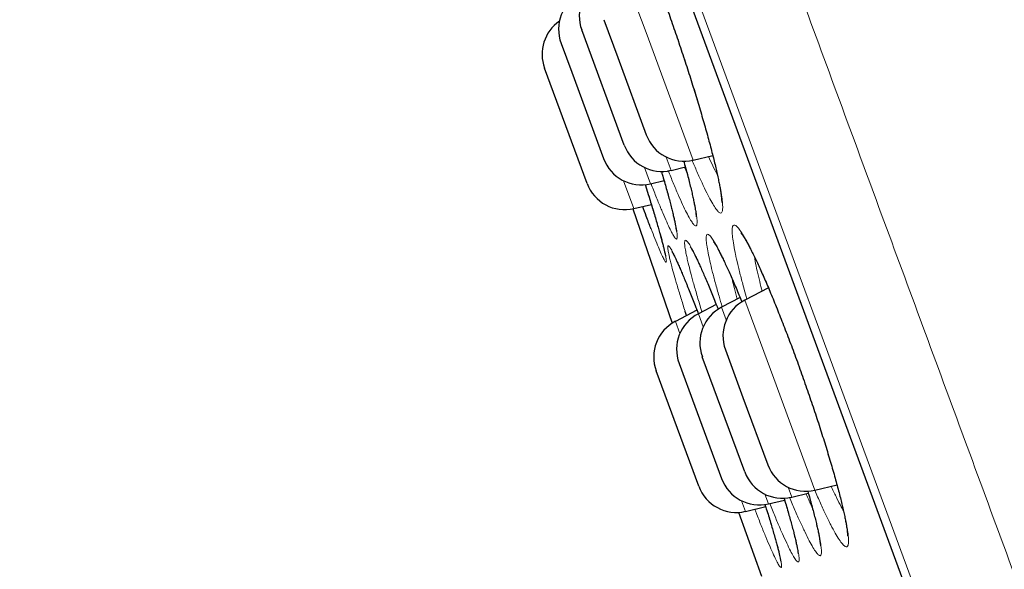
# Model space of a CAD drawing. Header units: millimetres. Extents: x 8 to 830, y 12 to 1725.
# Tile 151 of 256: x 58 to 70, y 1572 to 1579. Entities that reach past the tile are written whole.
import ezdxf

# ---------------------------------------------------------------- set-up
doc = ezdxf.new("R2010")
doc.units = ezdxf.units.MM

msp = doc.modelspace()

# ---------------------------------------------------------------- linework, layer by layer
at = {"color": 8, "linetype": 'Continuous', "lineweight": 0}
for p, q in [((81.345, 1538.583), (57.899, 1602.138)), ((58.116, 1601.26), (80.939, 1539.391)), ((65.41, 1579.628), (65.697, 1578.85)), ((65.697, 1578.85), (66.282, 1577.264)), ((66.01, 1577.136), (65.949, 1577.301)), ((65.676, 1577.173), (65.751, 1576.969)), ((66.176, 1577.175), (66.205, 1577.109)), ((65.546, 1576.66), (65.418, 1577.007)), ((67.045, 1576.062), (67.055, 1576.005)), ((66.696, 1575.276), (66.638, 1575.434)), ((66.925, 1575.521), (67.286, 1574.544)), ((66.348, 1575.351), (66.408, 1575.189)), ((66.119, 1575.106), (66.063, 1575.257)), ((67.286, 1574.544), (67.797, 1573.157)), ((67.176, 1573.107), (67.22, 1572.987)), ((67.51, 1573.069), (67.464, 1573.194)), ((66.935, 1572.893), (66.887, 1573.024))]:
    msp.add_line(p, q, dxfattribs=at)
at = {"color": 7, "linetype": 'Continuous', "lineweight": 30}
for p, q in [((58.123, 1601.239), (80.93, 1539.412)), ((65.17, 1579.01), (65.344, 1578.539)), ((65.426, 1577.45), (64.897, 1578.883)), ((64.639, 1578.716), (64.771, 1578.358)), ((65.344, 1578.539), (65.699, 1577.578)), ((64.962, 1576.974), (64.433, 1578.407)), ((64.771, 1578.358), (65.168, 1577.283)), ((66.282, 1577.264), (66.527, 1577.322)), ((66.01, 1577.136), (66.186, 1577.178)), ((65.687, 1576.96), (65.729, 1576.825)), ((65.751, 1576.969), (65.921, 1577.009)), ((65.531, 1576.657), (66.021, 1575.233)), ((65.546, 1576.66), (65.763, 1576.712)), ((67.221, 1575.673), (66.925, 1575.521)), ((66.867, 1575.552), (66.638, 1575.434)), ((66.571, 1575.466), (66.348, 1575.351)), ((66.33, 1575.395), (66.063, 1575.257)), ((66.926, 1573.383), (66.397, 1574.816)), ((66.685, 1574.903), (66.903, 1574.311)), ((66.108, 1574.734), (66.304, 1574.202)), ((66.352, 1573.207), (65.823, 1574.64)), ((66.304, 1574.202), (66.637, 1573.301)), ((66.903, 1574.311), (67.214, 1573.47)), ((67.797, 1573.157), (68.074, 1573.222)), ((67.51, 1573.069), (67.717, 1573.118)), ((67.22, 1572.987), (67.421, 1573.034)), ((66.848, 1572.881), (67.133, 1572.085)), ((66.935, 1572.893), (67.186, 1572.952))]:
    msp.add_line(p, q, dxfattribs=at)
for centre, start, end in [((65.366, 1579.056), 117.2488, 200.2488), ((65.108, 1578.889), 117.2488, 200.2488), ((64.902, 1578.58), 124.5554, 200.2488), ((66.168, 1577.751), 200.2488, 283.2488), ((65.895, 1577.623), 200.2488, 283.2488), ((65.637, 1577.456), 200.2488, 283.2488), ((65.431, 1577.147), 200.2488, 283.2488), ((66.867, 1574.989), 117.2488, 200.2488), ((67.154, 1575.076), 117.2488, 200.2488), ((66.577, 1574.907), 117.2488, 200.2488), ((66.292, 1574.813), 117.2488, 200.2488), ((67.683, 1573.643), 200.2488, 283.2488), ((67.395, 1573.556), 200.2488, 283.2488), ((67.106, 1573.474), 200.2488, 283.2488), ((66.821, 1573.38), 200.2488, 283.2488)]:
    msp.add_arc(centre, 0.5, start, end, dxfattribs=at)
at = {"color": 8, "linetype": 'Continuous', "lineweight": 0}
for points, knots in [([(58.679, 1603.56), (58.681, 1603.554), (58.685, 1603.542), (58.722, 1603.443), (58.78, 1603.286), (58.861, 1603.065), (58.965, 1602.783), (59.091, 1602.442), (59.238, 1602.044), (59.406, 1601.588), (59.597, 1601.071), (59.81, 1600.494), (60.045, 1599.856), (60.302, 1599.161), (60.578, 1598.411), (60.872, 1597.613), (61.184, 1596.769), (61.511, 1595.881), (61.856, 1594.947), (62.22, 1593.961), (62.602, 1592.926), (63.002, 1591.841), (63.417, 1590.716), (63.846, 1589.552), (64.286, 1588.359), (64.736, 1587.14), (65.194, 1585.898), (65.663, 1584.627), (66.144, 1583.323), (66.637, 1581.987), (67.141, 1580.621), (67.652, 1579.237), (68.168, 1577.836), (68.687, 1576.429), (69.207, 1575.021), (69.726, 1573.613), (70.247, 1572.2), (70.773, 1570.775), (71.301, 1569.342), (71.832, 1567.904), (72.361, 1566.47), (72.887, 1565.045), (73.405, 1563.64), (73.915, 1562.257), (74.417, 1560.898), (74.911, 1559.557), (75.401, 1558.229), (75.885, 1556.917), (76.362, 1555.624), (76.828, 1554.361), (77.282, 1553.129), (77.722, 1551.938), (78.145, 1550.791), (78.552, 1549.687), (78.945, 1548.623), (79.324, 1547.594), (79.69, 1546.603), (80.04, 1545.653), (80.373, 1544.752), (80.687, 1543.9), (80.98, 1543.106), (81.252, 1542.369), (81.503, 1541.689), (81.733, 1541.063), (81.945, 1540.49), (82.137, 1539.971), (82.307, 1539.508), (82.456, 1539.105), (82.582, 1538.764), (82.684, 1538.487), (82.763, 1538.273), (82.82, 1538.118), (82.851, 1538.033), (82.864, 1537.997), (82.861, 1538.008), (82.861, 1538.008)], [0, 0, 0, 0, 0.014, 0.028, 0.0419999, 0.0559999, 0.0699999, 0.0837499, 0.0974999, 0.1112499, 0.1249999, 0.1389999, 0.1529999, 0.1669999, 0.1809998, 0.1949998, 0.2087498, 0.2224998, 0.2362499, 0.2499999, 0.2639998, 0.2779998, 0.2919998, 0.3059998, 0.3199997, 0.3337498, 0.3474998, 0.3612498, 0.3749998, 0.3889998, 0.4029998, 0.4169997, 0.4309997, 0.4449997, 0.4587497, 0.4724997, 0.4862497, 0.4999997, 0.5139997, 0.5279997, 0.5419997, 0.5559996, 0.5699996, 0.5837496, 0.5974996, 0.6112497, 0.6249997, 0.6389997, 0.6529996, 0.6669996, 0.6809996, 0.6949996, 0.7087496, 0.7224996, 0.7362496, 0.7499996, 0.7639996, 0.7779996, 0.7919995, 0.8059995, 0.8199995, 0.8337495, 0.8474995, 0.8612495, 0.8749995, 0.8889995, 0.9029995, 0.9169995, 0.9309994, 0.9449994, 0.9587494, 0.9724995, 0.9862495, 0.9999995, 1, 1, 1, 1]), ([(65.307, 1580.243), (65.306, 1580.251), (65.295, 1580.303), (65.279, 1580.389), (65.266, 1580.486), (65.261, 1580.56), (65.265, 1580.608), (65.278, 1580.632), (65.3, 1580.63), (65.33, 1580.603), (65.367, 1580.55), (65.412, 1580.473), (65.465, 1580.372), (65.523, 1580.249), (65.587, 1580.106), (65.655, 1579.944), (65.727, 1579.765), (65.802, 1579.573), (65.88, 1579.367), (65.958, 1579.152), (66.036, 1578.931), (66.112, 1578.706), (66.187, 1578.48), (66.259, 1578.255), (66.328, 1578.035), (66.391, 1577.822), (66.449, 1577.619), (66.501, 1577.429), (66.546, 1577.254), (66.583, 1577.099), (66.612, 1576.967), (66.633, 1576.852), (66.647, 1576.756), (66.652, 1576.68), (66.649, 1576.629), (66.636, 1576.604), (66.615, 1576.604), (66.586, 1576.629), (66.549, 1576.68), (66.504, 1576.756), (66.453, 1576.854), (66.394, 1576.976), (66.333, 1577.112), (66.29, 1577.216), (66.269, 1577.265)], [0, 0, 0, 0, 0.004152, 0.028612, 0.05315, 0.077611, 0.102063, 0.126594, 0.151047, 0.17546, 0.199951, 0.224366, 0.248802, 0.273318, 0.297755, 0.322087, 0.346496, 0.370827, 0.395202, 0.419655, 0.44403, 0.468339, 0.492725, 0.517034, 0.541405, 0.565854, 0.590225, 0.614595, 0.639041, 0.663411, 0.686059, 0.708707, 0.733247, 0.757865, 0.782401, 0.806835, 0.831345, 0.855776, 0.880252, 0.904805, 0.92928, 0.953675, 0.978147, 1, 1, 1, 1]), ([(66.474, 1577.309), (66.492, 1577.27), (66.53, 1577.187), (66.567, 1577.11), (66.584, 1577.077), (66.586, 1577.073)], [0, 0, 0, 0, 0.4477539, 0.9411595, 1, 1, 1, 1]), ([(66.166, 1577.254), (66.167, 1577.252), (66.185, 1577.188), (66.215, 1577.074), (66.254, 1576.921), (66.285, 1576.791), (66.309, 1576.679), (66.325, 1576.585), (66.333, 1576.513), (66.332, 1576.465), (66.323, 1576.443), (66.305, 1576.446), (66.278, 1576.474), (66.244, 1576.529), (66.202, 1576.607), (66.153, 1576.708), (66.097, 1576.833), (66.037, 1576.973), (65.994, 1577.081), (65.973, 1577.133)], [0, 0, 0, 0, 0.0016359, 0.0648244, 0.127813, 0.1863455, 0.2448772, 0.3082585, 0.3718393, 0.4352118, 0.4983138, 0.5616138, 0.6247105, 0.6879215, 0.7513346, 0.814544, 0.8775507, 0.9407579, 1, 1, 1, 1]), ([(65.887, 1577.126), (65.9, 1577.083), (65.929, 1576.982), (65.969, 1576.84), (66.008, 1576.697), (66.039, 1576.571), (66.063, 1576.465), (66.08, 1576.381), (66.087, 1576.321), (66.086, 1576.287), (66.076, 1576.277), (66.058, 1576.293), (66.031, 1576.335), (65.997, 1576.4), (65.955, 1576.491), (65.906, 1576.603), (65.85, 1576.738), (65.801, 1576.861), (65.769, 1576.945), (65.759, 1576.971)], [0, 0, 0, 0, 0.043999, 0.1028632, 0.1617277, 0.2239702, 0.2864126, 0.3486579, 0.4108815, 0.4733032, 0.535527, 0.5978255, 0.6603228, 0.722621, 0.7848741, 0.8473254, 0.9095782, 0.971852, 1, 1, 1, 1]), ([(65.729, 1576.825), (65.734, 1576.808), (65.758, 1576.729), (65.796, 1576.603), (65.842, 1576.448), (65.88, 1576.315), (65.91, 1576.202), (65.932, 1576.112), (65.946, 1576.047), (65.951, 1576.006), (65.948, 1575.989), (65.936, 1575.999), (65.916, 1576.034), (65.887, 1576.094), (65.851, 1576.178), (65.809, 1576.281), (65.776, 1576.366), (65.76, 1576.407)], [0, 0, 0, 0, 0.0185432, 0.0891557, 0.1595452, 0.2299111, 0.3005008, 0.3708671, 0.4413374, 0.5120326, 0.5825028, 0.6529444, 0.7236104, 0.7940518, 0.8645332, 0.9352399, 1, 1, 1, 1]), ([(66.809, 1576.097), (66.807, 1576.104), (66.797, 1576.153), (66.782, 1576.236), (66.77, 1576.328), (66.767, 1576.397), (66.773, 1576.441), (66.788, 1576.459), (66.812, 1576.453), (66.845, 1576.421), (66.886, 1576.364), (66.935, 1576.283), (66.991, 1576.179), (67.053, 1576.052), (67.121, 1575.906), (67.193, 1575.742), (67.269, 1575.561), (67.348, 1575.367), (67.429, 1575.16), (67.511, 1574.945), (67.592, 1574.724), (67.672, 1574.499), (67.75, 1574.274), (67.824, 1574.051), (67.894, 1573.834), (67.96, 1573.624), (68.019, 1573.424), (68.072, 1573.238), (68.117, 1573.066), (68.154, 1572.916), (68.182, 1572.788), (68.203, 1572.678), (68.215, 1572.586), (68.219, 1572.515), (68.213, 1572.469), (68.199, 1572.448), (68.175, 1572.453), (68.143, 1572.483), (68.102, 1572.538), (68.054, 1572.618), (67.998, 1572.72), (67.936, 1572.846), (67.869, 1572.99), (67.821, 1573.101), (67.797, 1573.156)], [0, 0, 0, 0, 0.003937, 0.028329, 0.052799, 0.077192, 0.101584, 0.126055, 0.150449, 0.174811, 0.199252, 0.223617, 0.248011, 0.272484, 0.296879, 0.321171, 0.34554, 0.36983, 0.394161, 0.418569, 0.4429, 0.467155, 0.491487, 0.515741, 0.540049, 0.564434, 0.588742, 0.613042, 0.63742, 0.66172, 0.684291, 0.706861, 0.731343, 0.755903, 0.780382, 0.804759, 0.829213, 0.853588, 0.878017, 0.902524, 0.926953, 0.951306, 0.975736, 1, 1, 1, 1]), ([(66.491, 1576.008), (66.49, 1576.014), (66.479, 1576.06), (66.463, 1576.139), (66.449, 1576.227), (66.444, 1576.292), (66.448, 1576.331), (66.461, 1576.346), (66.483, 1576.335), (66.514, 1576.298), (66.553, 1576.237), (66.599, 1576.153), (66.653, 1576.044), (66.713, 1575.915), (66.779, 1575.765), (66.838, 1575.626), (66.877, 1575.532), (66.89, 1575.499)], [0, 0, 0, 0, 0.009771, 0.082955, 0.156374, 0.22956, 0.302729, 0.376133, 0.449303, 0.522366, 0.595664, 0.668731, 0.7419, 0.815305, 0.888476, 0.961358, 1, 1, 1, 1]), ([(66.017, 1575.939), (66.011, 1575.961), (66, 1576.004), (65.984, 1576.07), (65.971, 1576.132), (65.965, 1576.179), (65.968, 1576.201), (65.98, 1576.197), (66.001, 1576.169), (66.03, 1576.115), (66.067, 1576.037), (66.112, 1575.936), (66.165, 1575.813), (66.223, 1575.668), (66.285, 1575.514), (66.329, 1575.4), (66.349, 1575.347)], [0, 0, 0, 0, 0.046459, 0.092919, 0.16914, 0.2456, 0.321814, 0.398047, 0.474519, 0.550745, 0.627154, 0.703807, 0.780214, 0.856513, 0.933056, 1, 1, 1, 1]), ([(66.222, 1575.98), (66.217, 1576.003), (66.206, 1576.049), (66.191, 1576.119), (66.18, 1576.186), (66.175, 1576.238), (66.18, 1576.266), (66.194, 1576.268), (66.216, 1576.245), (66.247, 1576.197), (66.287, 1576.124), (66.333, 1576.028), (66.387, 1575.91), (66.448, 1575.77), (66.514, 1575.611), (66.563, 1575.489), (66.591, 1575.417), (66.595, 1575.408)], [0, 0, 0, 0, 0.046103, 0.092206, 0.166868, 0.241764, 0.316418, 0.391101, 0.466017, 0.540692, 0.615547, 0.69064, 0.765492, 0.840228, 0.915202, 0.989937, 1, 1, 1, 1]), ([(66.952, 1575.535), (66.941, 1575.575), (66.912, 1575.676), (66.874, 1575.82), (66.836, 1575.97), (66.818, 1576.054), (66.809, 1576.097)], [0, 0, 0, 0, 0.1838351, 0.4556371, 0.7282064, 1, 1, 1, 1]), ([(66.182, 1575.385), (66.164, 1575.441), (66.128, 1575.557), (66.083, 1575.705), (66.045, 1575.835), (66.026, 1575.904), (66.017, 1575.939)], [0, 0, 0, 0, 0.255538, 0.522368, 0.761184, 1, 1, 1, 1]), ([(66.394, 1575.374), (66.39, 1575.384), (66.367, 1575.459), (66.33, 1575.583), (66.286, 1575.739), (66.249, 1575.872), (66.231, 1575.944), (66.222, 1575.98)], [0, 0, 0, 0, 0.039649, 0.294696, 0.54894, 0.77447, 1, 1, 1, 1]), ([(66.645, 1575.437), (66.631, 1575.483), (66.6, 1575.588), (66.559, 1575.736), (66.52, 1575.884), (66.501, 1575.967), (66.491, 1576.008)], [0, 0, 0, 0, 0.202479, 0.468067, 0.734421, 1, 1, 1, 1]), ([(67.055, 1576.005), (67.063, 1575.966), (67.079, 1575.889), (67.108, 1575.763), (67.132, 1575.673), (67.142, 1575.633)], [0, 0, 0, 0, 0.356834, 0.714686, 1, 1, 1, 1]), ([(66.767, 1575.789), (66.777, 1575.749), (66.796, 1575.67), (66.821, 1575.579), (66.833, 1575.534)], [0, 0, 0, 0, 0.513283, 1, 1, 1, 1]), ([(67.71, 1573.145), (67.715, 1573.129), (67.738, 1573.052), (67.771, 1572.928), (67.81, 1572.781), (67.84, 1572.656), (67.862, 1572.549), (67.876, 1572.461), (67.882, 1572.395), (67.879, 1572.353), (67.866, 1572.337), (67.844, 1572.346), (67.815, 1572.38), (67.776, 1572.44), (67.73, 1572.524), (67.677, 1572.63), (67.617, 1572.758), (67.552, 1572.903), (67.506, 1573.014), (67.483, 1573.068)], [0, 0, 0, 0, 0.015655, 0.077855, 0.139858, 0.197446, 0.255033, 0.317455, 0.380074, 0.442488, 0.504638, 0.566983, 0.629128, 0.691406, 0.753884, 0.816161, 0.878247, 0.940531, 1, 1, 1, 1]), ([(67.688, 1573.112), (67.689, 1573.11), (67.711, 1573.059), (67.738, 1573), (67.761, 1572.95), (67.767, 1572.939)], [0, 0, 0, 0, 0.020941, 0.773078, 1, 1, 1, 1]), ([(68.002, 1573.205), (68.004, 1573.201), (68.028, 1573.148), (68.07, 1573.061), (68.119, 1572.962), (68.146, 1572.916), (68.155, 1572.899)], [0, 0, 0, 0, 0.03001, 0.410029, 0.788842, 1, 1, 1, 1]), ([(67.177, 1572.982), (67.193, 1572.931), (67.226, 1572.824), (67.269, 1572.681), (67.308, 1572.548), (67.339, 1572.432), (67.364, 1572.336), (67.379, 1572.263), (67.385, 1572.215), (67.383, 1572.191), (67.372, 1572.193), (67.351, 1572.22), (67.323, 1572.273), (67.286, 1572.349), (67.241, 1572.449), (67.189, 1572.571), (67.131, 1572.714), (67.084, 1572.832), (67.055, 1572.906), (67.049, 1572.92)], [0, 0, 0, 0, 0.054355, 0.113375, 0.172396, 0.234804, 0.297412, 0.359823, 0.422212, 0.4848, 0.547189, 0.609667, 0.672344, 0.734822, 0.797271, 0.859919, 0.922368, 0.984852, 1, 1, 1, 1]), ([(67.415, 1573.058), (67.427, 1573.017), (67.456, 1572.92), (67.495, 1572.784), (67.533, 1572.646), (67.563, 1572.525), (67.585, 1572.424), (67.599, 1572.346), (67.604, 1572.292), (67.6, 1572.264), (67.586, 1572.26), (67.564, 1572.281), (67.534, 1572.328), (67.495, 1572.399), (67.449, 1572.494), (67.395, 1572.611), (67.335, 1572.75), (67.282, 1572.877), (67.247, 1572.963), (67.236, 1572.991)], [0, 0, 0, 0, 0.042535, 0.101369, 0.160203, 0.222463, 0.284923, 0.347186, 0.409429, 0.471869, 0.534113, 0.596451, 0.658988, 0.721326, 0.783632, 0.846137, 0.908442, 0.97077, 1, 1, 1, 1])]:
    msp.add_open_spline(points, degree=3, knots=knots, dxfattribs=at)
at = {"color": 7, "linetype": 'Continuous', "lineweight": 30}
for points, knots in [([(65.367, 1580.532), (65.367, 1580.532), (65.366, 1580.533), (65.369, 1580.53), (65.375, 1580.522), (65.385, 1580.508), (65.398, 1580.487), (65.415, 1580.458), (65.435, 1580.421), (65.458, 1580.377), (65.484, 1580.325), (65.512, 1580.266), (65.542, 1580.201), (65.575, 1580.129), (65.608, 1580.052), (65.643, 1579.969), (65.679, 1579.882), (65.716, 1579.791), (65.753, 1579.696), (65.791, 1579.598), (65.83, 1579.495), (65.87, 1579.388), (65.911, 1579.278), (65.952, 1579.165), (65.993, 1579.05), (66.034, 1578.932), (66.075, 1578.814), (66.115, 1578.695), (66.154, 1578.576), (66.193, 1578.458), (66.231, 1578.341), (66.267, 1578.226), (66.303, 1578.112), (66.337, 1578.001), (66.37, 1577.89), (66.401, 1577.782), (66.432, 1577.677), (66.46, 1577.575), (66.487, 1577.476), (66.512, 1577.382), (66.535, 1577.292), (66.556, 1577.208), (66.574, 1577.129), (66.59, 1577.056), (66.604, 1576.99), (66.615, 1576.931), (66.625, 1576.878), (66.631, 1576.833), (66.636, 1576.795), (66.638, 1576.767), (66.639, 1576.747), (66.639, 1576.737), (66.639, 1576.733), (66.639, 1576.734), (66.639, 1576.734)], [0, 0, 0, 0, 0.0010492, 0.0130018, 0.0266334, 0.041347, 0.0576807, 0.0753769, 0.0941788, 0.1138303, 0.1341085, 0.1548294, 0.175844, 0.1970308, 0.2182902, 0.2395228, 0.2606604, 0.2816564, 0.3024806, 0.323271, 0.3443348, 0.3655797, 0.3869782, 0.4084974, 0.4301014, 0.4517522, 0.4734055, 0.4950185, 0.5165589, 0.5380004, 0.5593232, 0.5805048, 0.601537, 0.6226924, 0.643951, 0.6653, 0.6867203, 0.7081878, 0.7296711, 0.7511287, 0.7725246, 0.7938209, 0.8149781, 0.8359542, 0.8567022, 0.8771487, 0.8974361, 0.9174934, 0.937158, 0.9561938, 0.9720521, 0.9864409, 0.999211, 1, 1, 1, 1]), ([(66.165, 1577.254), (66.173, 1577.224), (66.19, 1577.164), (66.213, 1577.078), (66.234, 1576.996), (66.253, 1576.92), (66.269, 1576.851), (66.284, 1576.788), (66.295, 1576.732), (66.305, 1576.682), (66.312, 1576.64), (66.317, 1576.607), (66.319, 1576.583), (66.32, 1576.567), (66.321, 1576.559), (66.321, 1576.559), (66.321, 1576.558)], [0, 0, 0, 0, 0.078605, 0.160398, 0.241792, 0.322642, 0.402795, 0.482039, 0.560307, 0.638028, 0.714771, 0.789809, 0.854268, 0.913488, 0.966273, 1, 1, 1, 1]), ([(65.887, 1577.126), (65.89, 1577.114), (65.904, 1577.069), (65.925, 1576.996), (65.949, 1576.909), (65.972, 1576.828), (65.992, 1576.753), (66.01, 1576.683), (66.026, 1576.619), (66.04, 1576.561), (66.051, 1576.51), (66.061, 1576.466), (66.067, 1576.43), (66.072, 1576.404), (66.074, 1576.387), (66.075, 1576.376), (66.075, 1576.375), (66.075, 1576.374)], [0, 0, 0, 0, 0.030566, 0.107671, 0.184368, 0.260563, 0.33611, 0.411692, 0.487353, 0.562864, 0.637937, 0.712148, 0.784858, 0.847733, 0.905601, 0.956946, 1, 1, 1, 1]), ([(65.727, 1576.829), (65.736, 1576.799), (65.755, 1576.738), (65.782, 1576.65), (65.807, 1576.566), (65.83, 1576.486), (65.852, 1576.412), (65.871, 1576.344), (65.888, 1576.283), (65.902, 1576.228), (65.915, 1576.18), (65.924, 1576.14), (65.931, 1576.109), (65.936, 1576.087), (65.938, 1576.073), (65.939, 1576.067), (65.939, 1576.067), (65.939, 1576.067)], [0, 0, 0, 0, 0.072167, 0.148016, 0.224018, 0.300047, 0.375953, 0.451589, 0.526788, 0.601348, 0.675001, 0.747355, 0.817645, 0.877985, 0.932782, 0.980034, 1, 1, 1, 1]), ([(65.76, 1576.407), (65.759, 1576.411), (65.74, 1576.456), (65.706, 1576.549), (65.67, 1576.646), (65.655, 1576.686)], [0, 0, 0, 0, 0.045108, 0.599643, 1, 1, 1, 1]), ([(66.878, 1576.357), (66.879, 1576.357), (66.88, 1576.356), (66.886, 1576.348), (66.896, 1576.335), (66.909, 1576.315), (66.926, 1576.287), (66.947, 1576.252), (66.971, 1576.209), (66.997, 1576.158), (67.026, 1576.101), (67.058, 1576.036), (67.091, 1575.966), (67.126, 1575.89), (67.162, 1575.808), (67.2, 1575.722), (67.238, 1575.632), (67.277, 1575.538), (67.317, 1575.44), (67.358, 1575.339), (67.399, 1575.233), (67.441, 1575.124), (67.484, 1575.012), (67.527, 1574.898), (67.57, 1574.781), (67.612, 1574.664), (67.654, 1574.545), (67.696, 1574.427), (67.736, 1574.309), (67.776, 1574.193), (67.814, 1574.078), (67.851, 1573.965), (67.887, 1573.853), (67.921, 1573.744), (67.954, 1573.636), (67.986, 1573.531), (68.016, 1573.429), (68.044, 1573.331), (68.07, 1573.237), (68.094, 1573.147), (68.116, 1573.062), (68.136, 1572.983), (68.153, 1572.91), (68.167, 1572.844), (68.179, 1572.784), (68.189, 1572.731), (68.196, 1572.686), (68.201, 1572.648), (68.204, 1572.619), (68.205, 1572.599), (68.205, 1572.589), (68.204, 1572.584), (68.204, 1572.585), (68.204, 1572.585)], [0, 0, 0, 0, 0.011751, 0.02515, 0.040166, 0.056232, 0.073715, 0.092336, 0.111847, 0.132027, 0.152691, 0.173688, 0.194892, 0.216202, 0.237522, 0.258768, 0.279889, 0.300847, 0.321669, 0.342681, 0.363886, 0.385258, 0.406765, 0.428374, 0.450046, 0.471743, 0.493414, 0.515026, 0.536548, 0.557957, 0.579239, 0.600329, 0.621451, 0.642685, 0.664015, 0.685425, 0.706892, 0.728389, 0.749873, 0.771307, 0.792651, 0.813864, 0.834901, 0.855712, 0.876224, 0.896476, 0.916497, 0.936135, 0.955162, 0.971088, 0.985592, 0.998522, 1, 1, 1, 1]), ([(66.246, 1576.186), (66.246, 1576.186), (66.245, 1576.187), (66.248, 1576.184), (66.253, 1576.176), (66.262, 1576.162), (66.274, 1576.14), (66.29, 1576.111), (66.308, 1576.074), (66.33, 1576.03), (66.355, 1575.978), (66.381, 1575.919), (66.41, 1575.854), (66.441, 1575.784), (66.473, 1575.708), (66.506, 1575.627), (66.541, 1575.542), (66.57, 1575.469), (66.588, 1575.423), (66.594, 1575.408)], [0, 0, 0, 0, 0.003092, 0.041933, 0.087209, 0.139006, 0.196742, 0.259355, 0.325639, 0.394504, 0.465073, 0.536676, 0.60881, 0.681077, 0.75312, 0.824748, 0.895833, 0.966881, 1, 1, 1, 1]), ([(66.535, 1576.251), (66.535, 1576.25), (66.536, 1576.25), (66.541, 1576.244), (66.549, 1576.232), (66.561, 1576.213), (66.576, 1576.187), (66.595, 1576.153), (66.617, 1576.111), (66.642, 1576.062), (66.669, 1576.005), (66.698, 1575.942), (66.73, 1575.873), (66.764, 1575.797), (66.799, 1575.716), (66.835, 1575.631), (66.865, 1575.558), (66.884, 1575.513), (66.889, 1575.499)], [0, 0, 0, 0, 0.0314276, 0.0769241, 0.1282085, 0.1833349, 0.2438603, 0.3086755, 0.3768222, 0.4474563, 0.5198927, 0.5935844, 0.6680892, 0.7430419, 0.818132, 0.89303, 0.9675406, 1, 1, 1, 1]), ([(66.017, 1576.131), (66.017, 1576.131), (66.017, 1576.131), (66.021, 1576.125), (66.027, 1576.113), (66.037, 1576.095), (66.05, 1576.068), (66.067, 1576.034), (66.086, 1575.992), (66.108, 1575.943), (66.132, 1575.887), (66.159, 1575.824), (66.187, 1575.756), (66.218, 1575.681), (66.249, 1575.602), (66.282, 1575.518), (66.315, 1575.436), (66.337, 1575.379), (66.347, 1575.353)], [0, 0, 0, 0, 0.023683, 0.065464, 0.114451, 0.170206, 0.231594, 0.297211, 0.365777, 0.43629, 0.508014, 0.58041, 0.653073, 0.725631, 0.797845, 0.869557, 0.940661, 1, 1, 1, 1]), ([(66.2, 1575.328), (66.194, 1575.345), (66.188, 1575.365), (66.182, 1575.382), (66.182, 1575.385)], [0, 0, 0, 0, 0.851928, 1, 1, 1, 1]), ([(67.709, 1573.145), (67.71, 1573.145), (67.719, 1573.113), (67.736, 1573.053), (67.76, 1572.966), (67.781, 1572.885), (67.801, 1572.81), (67.817, 1572.742), (67.832, 1572.679), (67.844, 1572.624), (67.853, 1572.576), (67.86, 1572.535), (67.864, 1572.504), (67.867, 1572.481), (67.868, 1572.467), (67.868, 1572.46), (67.868, 1572.46), (67.868, 1572.46)], [0, 0, 0, 0, 0.000861, 0.083684, 0.166266, 0.248456, 0.330095, 0.411011, 0.491004, 0.569729, 0.6477, 0.724576, 0.799584, 0.863582, 0.922194, 0.974383, 1, 1, 1, 1]), ([(67.176, 1572.982), (67.182, 1572.963), (67.198, 1572.913), (67.222, 1572.836), (67.247, 1572.753), (67.27, 1572.676), (67.29, 1572.605), (67.309, 1572.54), (67.325, 1572.481), (67.339, 1572.428), (67.351, 1572.381), (67.36, 1572.342), (67.366, 1572.313), (67.37, 1572.292), (67.372, 1572.28), (67.372, 1572.274), (67.372, 1572.275), (67.372, 1572.275)], [0, 0, 0, 0, 0.048946, 0.128179, 0.206998, 0.285312, 0.36291, 0.440492, 0.51813, 0.595571, 0.672472, 0.74831, 0.822254, 0.88435, 0.939944, 0.98759, 1, 1, 1, 1]), ([(67.414, 1573.058), (67.416, 1573.053), (67.427, 1573.016), (67.446, 1572.952), (67.47, 1572.867), (67.493, 1572.788), (67.513, 1572.715), (67.531, 1572.647), (67.546, 1572.585), (67.56, 1572.53), (67.57, 1572.481), (67.579, 1572.44), (67.585, 1572.408), (67.588, 1572.385), (67.59, 1572.37), (67.59, 1572.363), (67.59, 1572.363), (67.59, 1572.363)], [0, 0, 0, 0, 0.013357, 0.0943, 0.174797, 0.254753, 0.33393, 0.413029, 0.492123, 0.570957, 0.649179, 0.726265, 0.801424, 0.865195, 0.923192, 0.974155, 1, 1, 1, 1])]:
    msp.add_open_spline(points, degree=3, knots=knots, dxfattribs=at)

doc.saveas('drawing.dxf')
